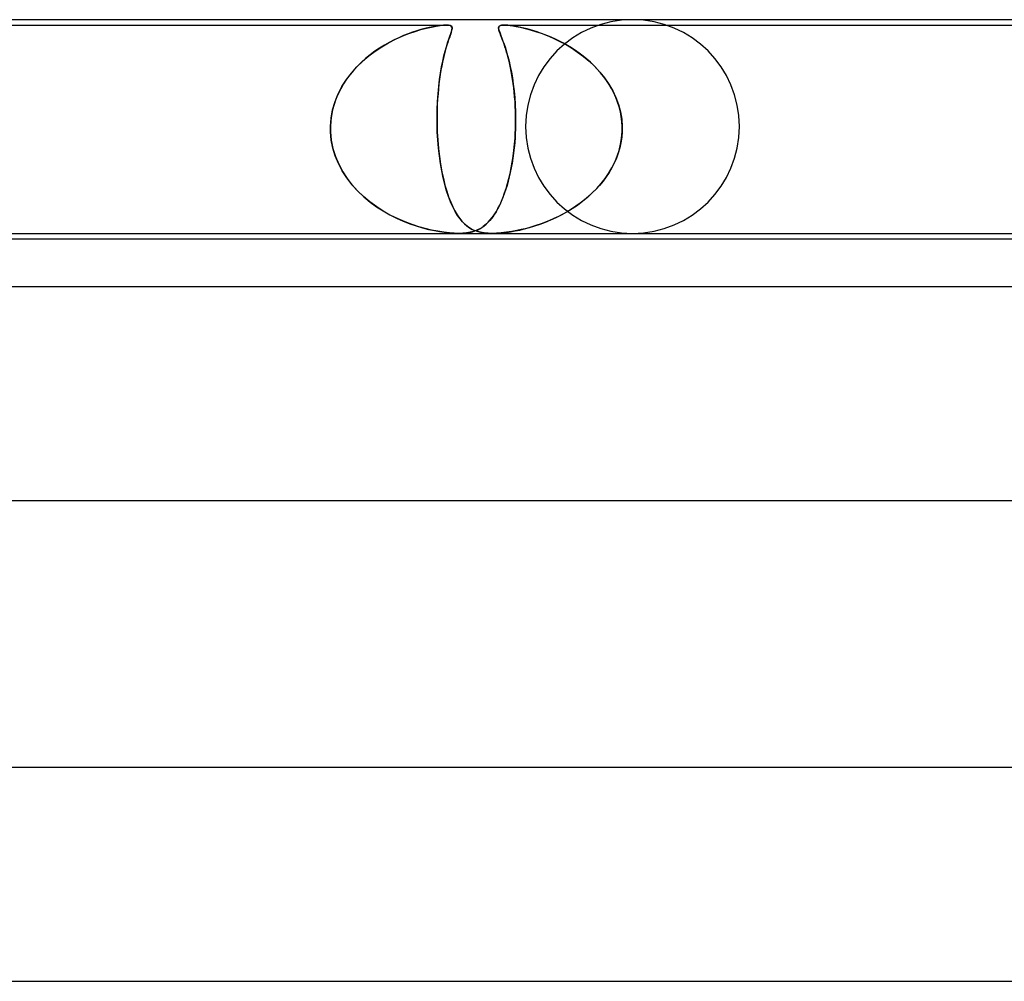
# Model space of a CAD drawing. Header units: millimetres. Extents: x -247 to 247, y -2 to 180.
# Tile 23 of 58: x -86 to -68, y 162 to 180. Entities that reach past the tile are written whole.
import ezdxf

# ---------------------------------------------------------------- set-up
doc = ezdxf.new("R2010")
doc.units = ezdxf.units.MM
doc.layers.add('HIDDEN', color=7, linetype='Continuous')
doc.layers.add('THICK', color=7, linetype='Continuous')

msp = doc.modelspace()

# ---------------------------------------------------------------- linework, layer by layer
at = {"layer": 'HIDDEN'}
for p, q in [((-90.392, 179.9), (-78.483, 179.9)), ((-78.763, 179.863), (-78.677, 179.88)), ((-78.664, 179.882), (-78.734, 179.869)), ((-78.677, 179.88), (-78.6, 179.891)), ((-78.598, 179.891), (-78.664, 179.882)), ((-78.6, 179.891), (-78.534, 179.898)), ((-78.538, 179.898), (-78.598, 179.891)), ((-78.486, 179.9), (-78.538, 179.898)), ((-78.534, 179.898), (-78.481, 179.9)), ((-78.443, 179.898), (-78.486, 179.9)), ((-78.481, 179.9), (-78.441, 179.898)), ((-78.412, 179.891), (-78.443, 179.898)), ((-78.441, 179.898), (-78.412, 179.891)), ((-78.412, 179.891), (-78.394, 179.882)), ((-78.391, 179.88), (-78.412, 179.891)), ((-78.394, 179.882), (-78.383, 179.869)), ((-78.38, 179.863), (-78.391, 179.88)), ((-77.497, 179.874), (-77.504, 179.859)), ((-77.502, 179.866), (-77.496, 179.876)), ((-77.485, 179.885), (-77.497, 179.874)), ((-77.496, 179.876), (-77.486, 179.885)), ((-77.486, 179.885), (-77.472, 179.891)), ((-77.47, 179.892), (-77.485, 179.885)), ((-77.472, 179.891), (-77.454, 179.896)), ((-77.452, 179.896), (-77.47, 179.892)), ((-77.454, 179.896), (-77.43, 179.899)), ((-77.429, 179.899), (-77.452, 179.896)), ((-77.43, 179.899), (-77.402, 179.9)), ((-77.401, 179.9), (-77.429, 179.899)), ((-77.402, 179.9), (-77.369, 179.899)), ((-77.369, 179.899), (-77.401, 179.9)), ((-77.401, 179.9), (-65.493, 179.9)), ((-77.331, 179.896), (-77.369, 179.899)), ((-77.369, 179.899), (-77.333, 179.896)), ((-77.333, 179.896), (-77.292, 179.892)), ((-77.289, 179.892), (-77.331, 179.896)), ((-77.292, 179.892), (-77.241, 179.885)), ((-77.244, 179.885), (-77.289, 179.892)), ((-77.195, 179.878), (-77.244, 179.885)), ((-77.241, 179.885), (-77.178, 179.874)), ((-77.144, 179.868), (-77.195, 179.878)), ((-77.178, 179.874), (-77.101, 179.859)), ((-79.435, 179.634), (-79.308, 179.691)), ((-79.285, 179.701), (-79.372, 179.663)), ((-79.308, 179.691), (-79.185, 179.74)), ((-79.199, 179.735), (-79.285, 179.701)), ((-79.116, 179.765), (-79.199, 179.735)), ((-79.185, 179.74), (-79.069, 179.781)), ((-79.037, 179.791), (-79.116, 179.765)), ((-79.069, 179.781), (-78.959, 179.814)), ((-78.96, 179.814), (-79.037, 179.791)), ((-78.884, 179.835), (-78.96, 179.814)), ((-78.959, 179.814), (-78.857, 179.841)), ((-78.808, 179.853), (-78.884, 179.835)), ((-78.857, 179.841), (-78.763, 179.863)), ((-78.734, 179.869), (-78.808, 179.853)), ((-78.438, 179.634), (-78.418, 179.691)), ((-78.415, 179.701), (-78.428, 179.663)), ((-78.418, 179.691), (-78.401, 179.74)), ((-78.403, 179.735), (-78.415, 179.701)), ((-78.393, 179.765), (-78.403, 179.735)), ((-78.401, 179.74), (-78.388, 179.781)), ((-78.385, 179.791), (-78.393, 179.765)), ((-78.388, 179.781), (-78.38, 179.814)), ((-78.38, 179.814), (-78.385, 179.791)), ((-78.383, 179.869), (-78.378, 179.853)), ((-78.377, 179.841), (-78.38, 179.863)), ((-78.38, 179.814), (-78.377, 179.841)), ((-78.377, 179.835), (-78.38, 179.814)), ((-78.378, 179.853), (-78.377, 179.835)), ((-77.505, 179.854), (-77.502, 179.866)), ((-77.504, 179.859), (-77.505, 179.838)), ((-77.505, 179.84), (-77.505, 179.854)), ((-77.504, 179.824), (-77.505, 179.84)), ((-77.505, 179.838), (-77.501, 179.812)), ((-77.5, 179.807), (-77.504, 179.824)), ((-77.501, 179.812), (-77.492, 179.782)), ((-77.494, 179.787), (-77.5, 179.807)), ((-77.487, 179.766), (-77.494, 179.787)), ((-77.492, 179.782), (-77.479, 179.745)), ((-77.478, 179.742), (-77.487, 179.766)), ((-77.479, 179.745), (-77.463, 179.704)), ((-77.468, 179.715), (-77.478, 179.742)), ((-77.457, 179.686), (-77.468, 179.715)), ((-77.463, 179.704), (-77.445, 179.655)), ((-77.089, 179.856), (-77.144, 179.868)), ((-77.101, 179.859), (-77.011, 179.838)), ((-77.032, 179.843), (-77.089, 179.856)), ((-76.973, 179.828), (-77.032, 179.843)), ((-77.011, 179.838), (-76.916, 179.812)), ((-76.912, 179.811), (-76.973, 179.828)), ((-76.916, 179.812), (-76.814, 179.782)), ((-76.849, 179.793), (-76.912, 179.811)), ((-76.786, 179.772), (-76.849, 179.793)), ((-76.814, 179.782), (-76.708, 179.745)), ((-76.72, 179.75), (-76.786, 179.772)), ((-76.652, 179.724), (-76.72, 179.75)), ((-76.708, 179.745), (-76.599, 179.704)), ((-76.582, 179.697), (-76.652, 179.724)), ((-76.599, 179.704), (-76.487, 179.655)), ((-76.511, 179.666), (-76.582, 179.697)), ((-79.642, 179.523), (-79.733, 179.468)), ((-79.692, 179.493), (-79.565, 179.567)), ((-79.552, 179.574), (-79.642, 179.523)), ((-79.565, 179.567), (-79.435, 179.634)), ((-79.461, 179.621), (-79.552, 179.574)), ((-79.372, 179.663), (-79.461, 179.621)), ((-78.474, 179.523), (-78.491, 179.468)), ((-78.483, 179.493), (-78.46, 179.567)), ((-78.458, 179.574), (-78.474, 179.523)), ((-78.46, 179.567), (-78.438, 179.634)), ((-78.442, 179.621), (-78.458, 179.574)), ((-78.428, 179.663), (-78.442, 179.621)), ((-77.444, 179.654), (-77.457, 179.686)), ((-77.445, 179.655), (-77.425, 179.601)), ((-77.431, 179.618), (-77.444, 179.654)), ((-77.417, 179.58), (-77.431, 179.618)), ((-77.425, 179.601), (-77.403, 179.539)), ((-77.403, 179.539), (-77.417, 179.58)), ((-77.403, 179.539), (-77.38, 179.471)), ((-77.388, 179.494), (-77.403, 179.539)), ((-76.439, 179.633), (-76.511, 179.666)), ((-76.487, 179.655), (-76.373, 179.601)), ((-76.366, 179.597), (-76.439, 179.633)), ((-76.373, 179.601), (-76.257, 179.539)), ((-76.292, 179.558), (-76.366, 179.597)), ((-76.217, 179.516), (-76.292, 179.558)), ((-76.257, 179.539), (-76.142, 179.471)), ((-76.142, 179.471), (-76.217, 179.516)), ((-80.052, 179.223), (-79.937, 179.321)), ((-79.907, 179.345), (-79.99, 179.278)), ((-79.937, 179.321), (-79.817, 179.411)), ((-79.821, 179.408), (-79.907, 179.345)), ((-79.733, 179.468), (-79.821, 179.408)), ((-79.817, 179.411), (-79.692, 179.493)), ((-78.552, 179.223), (-78.53, 179.321)), ((-78.524, 179.345), (-78.54, 179.278)), ((-78.53, 179.321), (-78.506, 179.411)), ((-78.507, 179.408), (-78.524, 179.345)), ((-78.491, 179.468), (-78.507, 179.408)), ((-78.506, 179.411), (-78.483, 179.493)), ((-77.372, 179.446), (-77.388, 179.494)), ((-77.38, 179.471), (-77.357, 179.395)), ((-77.357, 179.395), (-77.372, 179.446)), ((-77.357, 179.395), (-77.333, 179.312)), ((-77.341, 179.341), (-77.357, 179.395)), ((-77.326, 179.285), (-77.341, 179.341)), ((-76.068, 179.423), (-76.142, 179.471)), ((-76.142, 179.471), (-76.028, 179.395)), ((-75.996, 179.372), (-76.068, 179.423)), ((-76.028, 179.395), (-75.917, 179.312)), ((-75.925, 179.318), (-75.996, 179.372)), ((-75.856, 179.262), (-75.925, 179.318)), ((-80.161, 179.117), (-80.052, 179.223)), ((-80.069, 179.207), (-80.146, 179.133)), ((-79.99, 179.278), (-80.069, 179.207)), ((-78.574, 179.117), (-78.552, 179.223)), ((-78.555, 179.207), (-78.571, 179.133)), ((-78.54, 179.278), (-78.555, 179.207)), ((-77.333, 179.312), (-77.31, 179.221)), ((-77.311, 179.225), (-77.326, 179.285)), ((-77.297, 179.163), (-77.311, 179.225)), ((-77.31, 179.221), (-77.288, 179.123)), ((-77.283, 179.097), (-77.297, 179.163)), ((-75.917, 179.312), (-75.808, 179.221)), ((-75.788, 179.203), (-75.856, 179.262)), ((-75.808, 179.221), (-75.706, 179.123)), ((-75.723, 179.141), (-75.788, 179.203)), ((-75.66, 179.076), (-75.723, 179.141)), ((-80.355, 178.88), (-80.262, 179.002)), ((-80.286, 178.973), (-80.35, 178.887)), ((-80.218, 179.054), (-80.286, 178.973)), ((-80.262, 179.002), (-80.161, 179.117)), ((-80.146, 179.133), (-80.218, 179.054)), ((-78.612, 178.88), (-78.594, 179.002)), ((-78.598, 178.972), (-78.611, 178.887)), ((-78.585, 179.054), (-78.598, 178.972)), ((-78.594, 179.002), (-78.574, 179.117)), ((-78.571, 179.133), (-78.585, 179.054)), ((-77.288, 179.123), (-77.267, 179.019)), ((-77.269, 179.029), (-77.283, 179.097)), ((-77.256, 178.957), (-77.269, 179.029)), ((-77.267, 179.019), (-77.248, 178.909)), ((-77.244, 178.883), (-77.256, 178.957)), ((-75.706, 179.123), (-75.61, 179.019)), ((-75.6, 179.008), (-75.66, 179.076)), ((-75.61, 179.019), (-75.521, 178.909)), ((-75.543, 178.938), (-75.6, 179.008)), ((-80.409, 178.798), (-80.462, 178.707)), ((-80.438, 178.75), (-80.355, 178.88)), ((-80.35, 178.887), (-80.409, 178.798)), ((-78.622, 178.798), (-78.632, 178.707)), ((-78.627, 178.75), (-78.612, 178.88)), ((-78.611, 178.887), (-78.622, 178.798)), ((-77.248, 178.909), (-77.231, 178.793)), ((-77.233, 178.806), (-77.244, 178.883)), ((-77.223, 178.726), (-77.233, 178.806)), ((-77.231, 178.793), (-77.217, 178.67)), ((-75.489, 178.864), (-75.543, 178.938)), ((-75.521, 178.909), (-75.442, 178.793)), ((-75.439, 178.788), (-75.489, 178.864)), ((-75.442, 178.793), (-75.371, 178.67)), ((-75.392, 178.71), (-75.439, 178.788)), ((-80.568, 178.466), (-80.51, 178.611)), ((-80.509, 178.612), (-80.551, 178.515)), ((-80.51, 178.611), (-80.438, 178.75)), ((-80.462, 178.707), (-80.509, 178.612)), ((-78.65, 178.466), (-78.64, 178.611)), ((-78.64, 178.612), (-78.647, 178.515)), ((-78.64, 178.611), (-78.627, 178.75)), ((-78.632, 178.707), (-78.64, 178.612)), ((-77.214, 178.643), (-77.223, 178.726)), ((-77.217, 178.67), (-77.205, 178.543)), ((-77.206, 178.557), (-77.214, 178.643)), ((-75.349, 178.628), (-75.392, 178.71)), ((-75.371, 178.67), (-75.311, 178.543)), ((-75.311, 178.544), (-75.349, 178.628)), ((-80.585, 178.415), (-80.614, 178.312)), ((-80.613, 178.315), (-80.568, 178.466)), ((-80.551, 178.515), (-80.585, 178.415)), ((-78.653, 178.415), (-78.657, 178.312)), ((-78.656, 178.315), (-78.65, 178.466)), ((-78.647, 178.515), (-78.653, 178.415)), ((-77.199, 178.469), (-77.206, 178.557)), ((-77.205, 178.543), (-77.196, 178.412)), ((-77.194, 178.378), (-77.199, 178.469)), ((-77.196, 178.412), (-77.19, 178.277)), ((-75.278, 178.458), (-75.311, 178.544)), ((-75.311, 178.543), (-75.262, 178.412)), ((-75.249, 178.369), (-75.278, 178.458)), ((-75.262, 178.412), (-75.226, 178.277)), ((-80.642, 178.159), (-80.613, 178.315)), ((-80.614, 178.312), (-80.635, 178.209)), ((-78.659, 178.159), (-78.656, 178.315)), ((-78.657, 178.312), (-78.658, 178.209)), ((-77.19, 178.285), (-77.194, 178.378)), ((-77.188, 178.191), (-77.19, 178.285)), ((-77.19, 178.277), (-77.188, 178.139)), ((-75.226, 178.278), (-75.249, 178.369)), ((-75.209, 178.187), (-75.226, 178.278)), ((-75.226, 178.277), (-75.202, 178.139)), ((-80.654, 178), (-80.642, 178.159)), ((-80.648, 178.104), (-80.654, 178)), ((-80.635, 178.209), (-80.648, 178.104)), ((-78.658, 178.209), (-78.659, 178.104)), ((-78.657, 178), (-78.659, 178.159)), ((-78.659, 178.104), (-78.657, 178)), ((-77.188, 178.139), (-77.189, 178)), ((-77.189, 178), (-77.188, 178.096)), ((-77.188, 178.096), (-77.188, 178.191)), ((-75.197, 178.094), (-75.209, 178.187)), ((-75.202, 178.139), (-75.192, 178)), ((-75.192, 178), (-75.197, 178.094)), ((-80.655, 177.983), (-80.654, 178)), ((-80.654, 178), (-80.655, 177.983)), ((-80.655, 177.967), (-80.655, 177.983)), ((-80.655, 177.983), (-80.655, 177.967)), ((-80.655, 177.95), (-80.655, 177.967)), ((-80.655, 177.967), (-80.655, 177.95)), ((-80.654, 177.933), (-80.655, 177.95)), ((-80.655, 177.95), (-80.654, 177.933)), ((-80.654, 177.917), (-80.654, 177.933)), ((-80.654, 177.933), (-80.654, 177.917)), ((-80.653, 177.9), (-80.654, 177.917)), ((-80.654, 177.917), (-80.653, 177.9)), ((-80.639, 177.747), (-80.653, 177.9)), ((-80.653, 177.9), (-80.638, 177.742)), ((-78.657, 178), (-78.656, 177.983)), ((-78.656, 177.983), (-78.657, 178)), ((-78.656, 177.983), (-78.656, 177.967)), ((-78.656, 177.967), (-78.656, 177.983)), ((-78.656, 177.967), (-78.655, 177.95)), ((-78.655, 177.95), (-78.656, 177.967)), ((-78.655, 177.95), (-78.655, 177.933)), ((-78.655, 177.933), (-78.655, 177.95)), ((-78.655, 177.933), (-78.654, 177.917)), ((-78.654, 177.917), (-78.655, 177.933)), ((-78.654, 177.917), (-78.653, 177.9)), ((-78.653, 177.9), (-78.654, 177.917)), ((-78.653, 177.9), (-78.644, 177.742)), ((-78.645, 177.747), (-78.653, 177.9)), ((-77.199, 177.783), (-77.193, 177.9)), ((-77.193, 177.9), (-77.198, 177.799)), ((-77.192, 177.917), (-77.193, 177.9)), ((-77.193, 177.9), (-77.192, 177.917)), ((-77.191, 177.933), (-77.192, 177.917)), ((-77.192, 177.917), (-77.191, 177.933)), ((-77.19, 177.967), (-77.191, 177.95)), ((-77.191, 177.95), (-77.19, 177.967)), ((-77.191, 177.95), (-77.191, 177.933)), ((-77.191, 177.933), (-77.191, 177.95)), ((-77.189, 178), (-77.19, 177.983)), ((-77.19, 177.983), (-77.189, 178)), ((-77.19, 177.983), (-77.19, 177.967)), ((-77.19, 177.967), (-77.19, 177.983)), ((-75.203, 177.783), (-75.193, 177.9)), ((-75.193, 177.9), (-75.201, 177.799)), ((-75.193, 177.9), (-75.192, 177.917)), ((-75.192, 177.917), (-75.193, 177.9)), ((-75.192, 177.983), (-75.192, 178)), ((-75.192, 178), (-75.192, 177.983)), ((-75.191, 177.967), (-75.192, 177.983)), ((-75.192, 177.983), (-75.191, 177.967)), ((-75.192, 177.933), (-75.191, 177.95)), ((-75.191, 177.95), (-75.192, 177.933)), ((-75.192, 177.917), (-75.192, 177.933)), ((-75.192, 177.933), (-75.192, 177.917)), ((-75.191, 177.95), (-75.191, 177.967)), ((-75.191, 177.967), (-75.191, 177.95)), ((-80.609, 177.597), (-80.639, 177.747)), ((-80.638, 177.742), (-80.606, 177.587)), ((-78.632, 177.597), (-78.645, 177.747)), ((-78.644, 177.742), (-78.631, 177.587)), ((-77.22, 177.554), (-77.208, 177.668)), ((-77.205, 177.698), (-77.215, 177.599)), ((-77.208, 177.668), (-77.199, 177.783)), ((-77.198, 177.799), (-77.205, 177.698)), ((-75.25, 177.554), (-75.222, 177.668)), ((-75.216, 177.698), (-75.238, 177.599)), ((-75.222, 177.668), (-75.203, 177.783)), ((-75.201, 177.799), (-75.216, 177.698)), ((-80.564, 177.45), (-80.609, 177.597)), ((-80.606, 177.587), (-80.559, 177.437)), ((-78.615, 177.45), (-78.632, 177.597)), ((-78.631, 177.587), (-78.614, 177.437)), ((-77.226, 177.502), (-77.239, 177.407)), ((-77.234, 177.443), (-77.22, 177.554)), ((-77.215, 177.599), (-77.226, 177.502)), ((-75.266, 177.502), (-75.301, 177.407)), ((-75.287, 177.443), (-75.25, 177.554)), ((-75.238, 177.599), (-75.266, 177.502)), ((-80.505, 177.307), (-80.564, 177.45)), ((-80.559, 177.437), (-80.498, 177.293)), ((-80.433, 177.17), (-80.505, 177.307)), ((-80.498, 177.293), (-80.424, 177.155)), ((-78.595, 177.307), (-78.615, 177.45)), ((-78.614, 177.437), (-78.593, 177.293)), ((-78.571, 177.17), (-78.595, 177.307)), ((-78.593, 177.293), (-78.568, 177.155)), ((-77.269, 177.227), (-77.25, 177.333)), ((-77.253, 177.314), (-77.269, 177.225)), ((-77.239, 177.407), (-77.253, 177.314)), ((-77.25, 177.333), (-77.234, 177.443)), ((-75.341, 177.314), (-75.387, 177.225)), ((-75.386, 177.227), (-75.332, 177.333)), ((-75.301, 177.407), (-75.341, 177.314)), ((-75.332, 177.333), (-75.287, 177.443)), ((-80.348, 177.039), (-80.433, 177.17)), ((-80.424, 177.155), (-80.339, 177.026)), ((-78.543, 177.039), (-78.571, 177.17)), ((-78.568, 177.155), (-78.54, 177.026)), ((-77.313, 177.026), (-77.29, 177.124)), ((-77.287, 177.139), (-77.306, 177.056)), ((-77.29, 177.124), (-77.269, 177.227)), ((-77.269, 177.225), (-77.287, 177.139)), ((-75.514, 177.026), (-75.447, 177.124)), ((-75.437, 177.139), (-75.493, 177.056)), ((-75.447, 177.124), (-75.386, 177.227)), ((-75.387, 177.225), (-75.437, 177.139)), ((-80.253, 176.915), (-80.348, 177.039)), ((-80.339, 177.026), (-80.244, 176.904)), ((-78.513, 176.915), (-78.543, 177.039)), ((-78.54, 177.026), (-78.51, 176.904)), ((-77.365, 176.842), (-77.338, 176.932)), ((-77.326, 176.976), (-77.347, 176.899)), ((-77.338, 176.932), (-77.313, 177.026)), ((-77.306, 177.056), (-77.326, 176.976)), ((-75.667, 176.842), (-75.588, 176.932)), ((-75.552, 176.976), (-75.616, 176.899)), ((-75.588, 176.932), (-75.514, 177.026)), ((-75.493, 177.056), (-75.552, 176.976)), ((-80.149, 176.799), (-80.253, 176.915)), ((-80.244, 176.904), (-80.14, 176.79)), ((-80.035, 176.69), (-80.149, 176.799)), ((-80.14, 176.79), (-80.029, 176.684)), ((-78.479, 176.799), (-78.513, 176.915)), ((-78.51, 176.904), (-78.476, 176.79)), ((-78.443, 176.69), (-78.479, 176.799)), ((-78.476, 176.79), (-78.441, 176.684)), ((-77.423, 176.676), (-77.393, 176.756)), ((-77.393, 176.756), (-77.418, 176.689)), ((-77.393, 176.756), (-77.365, 176.842)), ((-77.37, 176.826), (-77.393, 176.756)), ((-77.347, 176.899), (-77.37, 176.826)), ((-75.841, 176.676), (-75.752, 176.756)), ((-75.753, 176.756), (-75.826, 176.689)), ((-75.683, 176.826), (-75.753, 176.756)), ((-75.752, 176.756), (-75.667, 176.842)), ((-75.616, 176.899), (-75.683, 176.826)), ((-79.914, 176.589), (-80.035, 176.69)), ((-80.029, 176.684), (-79.912, 176.587)), ((-79.786, 176.496), (-79.914, 176.589)), ((-79.912, 176.587), (-79.791, 176.499)), ((-78.404, 176.589), (-78.443, 176.69)), ((-78.441, 176.684), (-78.403, 176.587)), ((-78.362, 176.496), (-78.404, 176.589)), ((-78.403, 176.587), (-78.364, 176.499)), ((-77.469, 176.566), (-77.496, 176.509)), ((-77.486, 176.53), (-77.454, 176.6)), ((-77.443, 176.626), (-77.469, 176.566)), ((-77.454, 176.6), (-77.423, 176.676)), ((-77.418, 176.689), (-77.443, 176.626)), ((-75.979, 176.566), (-76.06, 176.509)), ((-76.03, 176.53), (-75.934, 176.6)), ((-75.901, 176.626), (-75.979, 176.566)), ((-75.934, 176.6), (-75.841, 176.676)), ((-75.826, 176.689), (-75.901, 176.626)), ((-79.791, 176.499), (-79.668, 176.42)), ((-79.655, 176.412), (-79.786, 176.496)), ((-79.668, 176.42), (-79.543, 176.348)), ((-79.522, 176.337), (-79.655, 176.412)), ((-78.364, 176.499), (-78.323, 176.42)), ((-78.319, 176.412), (-78.362, 176.496)), ((-78.323, 176.42), (-78.281, 176.348)), ((-78.274, 176.337), (-78.319, 176.412)), ((-77.589, 176.348), (-77.554, 176.404)), ((-77.552, 176.406), (-77.581, 176.36)), ((-77.554, 176.404), (-77.519, 176.464)), ((-77.524, 176.455), (-77.552, 176.406)), ((-77.496, 176.509), (-77.524, 176.455)), ((-77.519, 176.464), (-77.486, 176.53)), ((-76.327, 176.348), (-76.227, 176.404)), ((-76.223, 176.406), (-76.305, 176.36)), ((-76.227, 176.404), (-76.127, 176.464)), ((-76.141, 176.455), (-76.223, 176.406)), ((-76.06, 176.509), (-76.141, 176.455)), ((-76.127, 176.464), (-76.03, 176.53)), ((-79.543, 176.348), (-79.417, 176.285)), ((-79.388, 176.272), (-79.522, 176.337)), ((-79.417, 176.285), (-79.291, 176.229)), ((-79.257, 176.215), (-79.388, 176.272)), ((-79.291, 176.229), (-79.167, 176.181)), ((-79.127, 176.166), (-79.257, 176.215)), ((-78.281, 176.348), (-78.237, 176.285)), ((-78.227, 176.272), (-78.274, 176.337)), ((-78.237, 176.285), (-78.192, 176.229)), ((-78.179, 176.215), (-78.227, 176.272)), ((-78.192, 176.229), (-78.146, 176.181)), ((-78.13, 176.166), (-78.179, 176.215)), ((-77.738, 176.173), (-77.699, 176.21)), ((-77.699, 176.209), (-77.73, 176.179)), ((-77.699, 176.21), (-77.662, 176.251)), ((-77.669, 176.242), (-77.699, 176.209)), ((-77.639, 176.278), (-77.669, 176.242)), ((-77.662, 176.251), (-77.625, 176.297)), ((-77.61, 176.317), (-77.639, 176.278)), ((-77.625, 176.297), (-77.589, 176.348)), ((-77.581, 176.36), (-77.61, 176.317)), ((-76.73, 176.173), (-76.63, 176.21)), ((-76.631, 176.209), (-76.71, 176.179)), ((-76.551, 176.242), (-76.631, 176.209)), ((-76.63, 176.21), (-76.53, 176.251)), ((-76.47, 176.278), (-76.551, 176.242)), ((-76.53, 176.251), (-76.429, 176.297)), ((-76.388, 176.317), (-76.47, 176.278)), ((-76.429, 176.297), (-76.327, 176.348)), ((-76.305, 176.36), (-76.388, 176.317)), ((-79.167, 176.181), (-79.046, 176.139)), ((-79.002, 176.125), (-79.127, 176.166)), ((-79.046, 176.139), (-78.929, 176.104)), ((-78.881, 176.091), (-79.002, 176.125)), ((-78.929, 176.104), (-78.816, 176.074)), ((-78.761, 176.062), (-78.881, 176.091)), ((-78.816, 176.074), (-78.708, 176.051)), ((-78.644, 176.039), (-78.761, 176.062)), ((-78.708, 176.051), (-78.611, 176.033)), ((-78.531, 176.021), (-78.644, 176.039)), ((-78.611, 176.033), (-78.528, 176.02)), ((-78.427, 176.009), (-78.531, 176.021)), ((-78.528, 176.02), (-78.457, 176.012)), ((-78.457, 176.012), (-78.398, 176.006)), ((-78.335, 176.002), (-78.427, 176.009)), ((-78.398, 176.006), (-78.347, 176.003)), ((-78.347, 176.003), (-78.298, 176.001)), ((-78.253, 176), (-78.335, 176.002)), ((-78.298, 176.001), (-78.253, 176)), ((-78.177, 176.002), (-78.253, 176)), ((-78.253, 176), (-78.209, 176.001)), ((-78.209, 176.001), (-78.166, 176.003)), ((-78.105, 176.009), (-78.177, 176.002)), ((-78.166, 176.003), (-78.125, 176.006)), ((-78.146, 176.181), (-78.098, 176.139)), ((-78.08, 176.125), (-78.13, 176.166)), ((-78.125, 176.006), (-78.083, 176.012)), ((-78.038, 176.02), (-78.105, 176.009)), ((-78.098, 176.139), (-78.049, 176.104)), ((-78.083, 176.012), (-78.039, 176.019)), ((-78.029, 176.091), (-78.08, 176.125)), ((-78.049, 176.104), (-77.999, 176.074)), ((-78.039, 176.019), (-77.994, 176.03)), ((-77.979, 176.035), (-78.038, 176.02)), ((-77.973, 176.062), (-78.029, 176.091)), ((-77.999, 176.074), (-77.947, 176.051)), ((-77.994, 176.03), (-77.948, 176.045)), ((-77.929, 176.052), (-77.979, 176.035)), ((-77.913, 176.039), (-77.973, 176.062)), ((-77.948, 176.045), (-77.903, 176.063)), ((-77.947, 176.051), (-77.894, 176.033)), ((-77.888, 176.07), (-77.929, 176.052)), ((-77.846, 176.021), (-77.913, 176.039)), ((-77.903, 176.063), (-77.859, 176.085)), ((-77.894, 176.033), (-77.845, 176.02)), ((-77.855, 176.088), (-77.888, 176.07)), ((-77.859, 176.085), (-77.817, 176.11)), ((-77.823, 176.107), (-77.855, 176.088)), ((-77.777, 176.009), (-77.846, 176.021)), ((-77.845, 176.02), (-77.798, 176.012)), ((-77.792, 176.128), (-77.823, 176.107)), ((-77.817, 176.11), (-77.777, 176.14)), ((-77.798, 176.012), (-77.755, 176.006)), ((-77.761, 176.153), (-77.792, 176.128)), ((-77.777, 176.14), (-77.738, 176.173)), ((-77.704, 176.002), (-77.777, 176.009)), ((-77.73, 176.179), (-77.761, 176.153)), ((-77.755, 176.006), (-77.714, 176.003)), ((-77.714, 176.003), (-77.672, 176.001)), ((-77.629, 176), (-77.704, 176.002)), ((-77.672, 176.001), (-77.628, 176)), ((-77.546, 176.002), (-77.629, 176)), ((-77.628, 176), (-77.582, 176.001)), ((-77.582, 176.001), (-77.534, 176.003)), ((-77.455, 176.009), (-77.546, 176.002)), ((-77.534, 176.003), (-77.482, 176.006)), ((-77.482, 176.006), (-77.424, 176.012)), ((-77.356, 176.02), (-77.455, 176.009)), ((-77.424, 176.012), (-77.358, 176.019)), ((-77.358, 176.019), (-77.283, 176.03)), ((-77.258, 176.035), (-77.356, 176.02)), ((-77.283, 176.03), (-77.199, 176.045)), ((-77.164, 176.052), (-77.258, 176.035)), ((-77.199, 176.045), (-77.111, 176.063)), ((-77.081, 176.07), (-77.164, 176.052)), ((-77.111, 176.063), (-77.019, 176.085)), ((-77.009, 176.088), (-77.081, 176.07)), ((-77.019, 176.085), (-76.925, 176.11)), ((-76.938, 176.107), (-77.009, 176.088)), ((-76.864, 176.128), (-76.938, 176.107)), ((-76.925, 176.11), (-76.828, 176.14)), ((-76.788, 176.152), (-76.864, 176.128)), ((-76.828, 176.14), (-76.73, 176.173)), ((-76.71, 176.179), (-76.788, 176.152))]:
    msp.add_line(p, q, dxfattribs=at)
for start, end in [(90, 180), (0, 90), (180, 270), (270, 0)]:
    msp.add_arc((-75, 178), 2, start, end, dxfattribs=at)
at = {"layer": 'THICK'}
for p, q in [((0, 180), (-148, 180)), ((-127.16, 176), (-2, 176)), ((-126.029, 175.9), (-25.981, 175.9)), ((0, 175), (-151.5, 175)), ((-130.284, 171), (-1.82, 171)), ((0, 166), (-156, 166)), ((-134.161, 162), (-1.859, 162))]:
    msp.add_line(p, q, dxfattribs=at)

doc.saveas('drawing.dxf')
